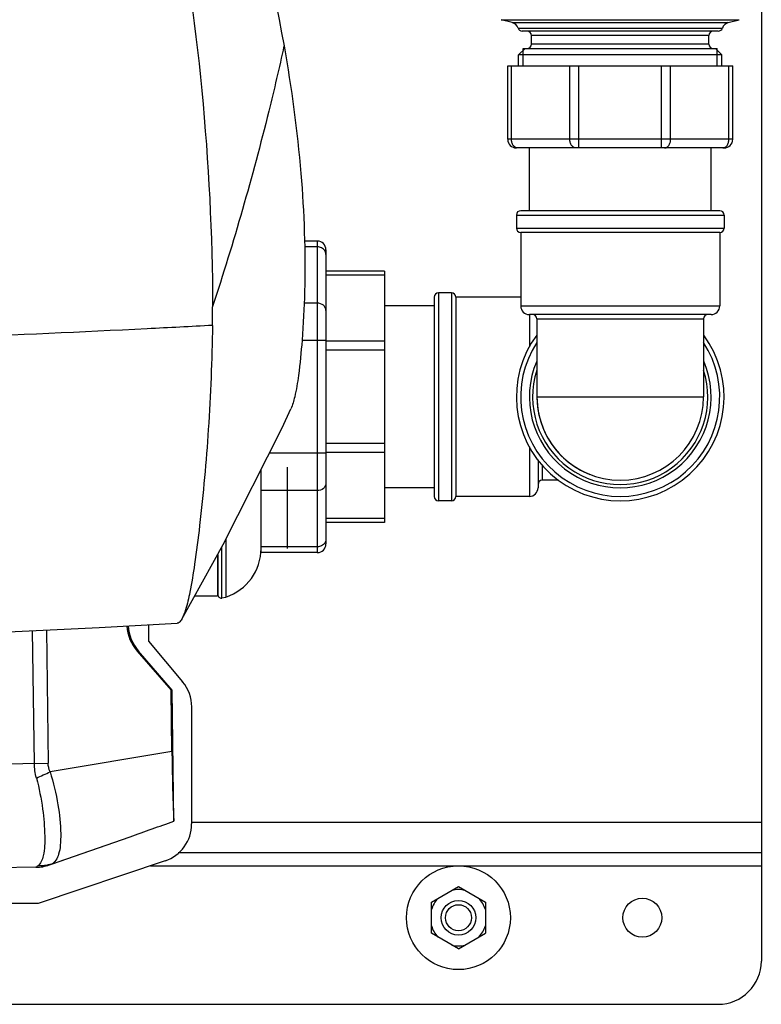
# Model space of a CAD drawing. Header units: millimetres. Extents: x 0 to 4000, y 0 to 3000.
# Tile 35 of 119: x 1607 to 1779, y 363 to 590. Entities that reach past the tile are written whole.
import ezdxf

# ---------------------------------------------------------------- set-up
doc = ezdxf.new("R2010")
doc.units = ezdxf.units.MM
doc.header["$LTSCALE"] = 219.99956
doc.layers.get('0').update_dxf_attribs({"linetype": 'CONTINUOUS'})
doc.layers.add('ASSI', color=7, linetype='CONTINUOUS')

msp = doc.modelspace()

# ---------------------------------------------------------------- linework, layer by layer
at = {"color": 7, "linetype": 'CONTINUOUS'}
for p, q in [((1778.66, 932.93), (1778.66, 372.93)), ((1721.07, 589.7), (1718.53, 590.38)), ((1771.03, 589.7), (1773.57, 590.38)), ((1768.72, 587.75), (1723.38, 587.75)), ((1725.55, 584.75), (1725.55, 586.75)), ((1766.55, 584.75), (1766.55, 586.75)), ((1722.55, 582.25), (1724.05, 583.75)), ((1723.63, 583.75), (1768.47, 583.75)), ((1769.55, 582.25), (1768.05, 583.75)), ((1769.55, 582.25), (1722.55, 582.25)), ((1722.55, 579.75), (1722.55, 582.25)), ((1769.55, 579.75), (1769.55, 582.25)), ((1720.05, 579.75), (1772.05, 579.75)), ((1720.05, 562.75), (1720.05, 579.75)), ((1772.05, 562.75), (1772.05, 579.75)), ((1770.05, 560.75), (1722.05, 560.75)), ((1725.05, 546.25), (1725.05, 560.75)), ((1767.05, 546.25), (1767.05, 560.75)), ((1769.05, 546.25), (1723.05, 546.25)), ((1676.05, 539.23), (1673.08, 539.23)), ((1769.05, 541.25), (1723.05, 541.25)), ((1678.05, 537.23), (1678.05, 469.27)), ((1691.55, 532.25), (1678.05, 532.25)), ((1691.55, 532.25), (1691.55, 474.25)), ((1703.05, 526.25), (1703.05, 480.25)), ((1708.05, 526.25), (1708.05, 480.25)), ((1703.05, 524.25), (1691.55, 524.25)), ((1767.05, 522.25), (1725.05, 522.25)), ((1669.05, 487), (1669.05, 468.25)), ((1727.05, 488.67), (1727.05, 482.25)), ((1663.05, 467.27), (1663.05, 486.48)), ((1703.05, 482.25), (1691.55, 482.25)), ((1691.55, 474.25), (1678.05, 474.25)), ((1653, 466.77), (1653, 457.25)), ((1653.05, 466.86), (1653.05, 457.58)), ((1653.94, 468.47), (1653.94, 456.79)), ((1676.05, 467.27), (1663.05, 467.27)), ((1647.7, 457.25), (1653, 457.25)), ((1653.94, 456.79), (1654.93, 457.01)), ((1637.01, 450.59), (1637.01, 446.84)), ((1637.01, 446.84), (1644.91, 437.43)), ((1634.43, 444.49), (1642.26, 435.47)), ((1642.51, 435.47), (1634.72, 444.49)), ((1642.51, 435.47), (1642.26, 435.47)), ((1642.45, 421.33), (1642.26, 435.47)), ((1642.92, 405.27), (1642.51, 435.47)), ((1647.01, 431.65), (1647.01, 404.59)), ((1614.17, 395.13), (1632.78, 401.64)), ((1640.87, 396.06), (1611.53, 386.24)), ((1778.66, 397.93), (1643.93, 397.93)), ((1611, 394.57), (1579.81, 394.15)), ((1702.43, 386.52), (1708.66, 390.12)), ((1708.66, 390.12), (1714.88, 386.52)), ((1611.53, 386.24), (1354.57, 386.24)), ((1702.43, 379.33), (1702.43, 386.52)), ((1714.88, 386.52), (1714.88, 379.33)), ((1708.66, 375.74), (1702.43, 379.33)), ((1708.66, 375.74), (1714.88, 379.33)), ((598.66, 362.93), (1768.66, 362.93))]:
    msp.add_line(p, q, dxfattribs=at)
at = {"color": 9, "linetype": 'CONTINUOUS'}
for p, q in [((1718.53, 590.38), (1773.57, 590.38)), ((1721.07, 589.7), (1771.03, 589.7)), ((1722.44, 588.42), (1769.66, 588.42)), ((1766.55, 586.75), (1725.55, 586.75)), ((1766.55, 584.75), (1725.55, 584.75)), ((1720.93, 562.75), (1720.93, 579.75)), ((1734.4, 562.75), (1734.4, 579.75)), ((1736.52, 560.75), (1736.52, 579.75)), ((1755.58, 560.75), (1755.58, 579.75)), ((1757.7, 562.75), (1757.7, 579.75)), ((1771.17, 562.75), (1771.17, 579.75)), ((1772.05, 562.75), (1720.05, 562.75)), ((1722.05, 545.25), (1770.05, 545.25)), ((1722.05, 542.25), (1770.05, 542.25)), ((1676.05, 539.23), (1676.05, 467.27)), ((1676.05, 537.89), (1673.11, 537.89)), ((1691.55, 531.37), (1678.05, 531.37)), ((1704.05, 527.25), (1704.05, 479.25)), ((1707.05, 527.25), (1707.05, 479.25)), ((1676.05, 524.9), (1673.01, 524.9)), ((1723.05, 524.25), (1769.05, 524.25)), ((1725.05, 522.25), (1725.05, 514.78)), ((1726.8, 521.25), (1765.3, 521.25)), ((1678.05, 516.24), (1672.5, 516.24)), ((1691.55, 516.14), (1678.05, 516.14)), ((1691.55, 514.02), (1678.05, 514.02)), ((1691.55, 492.48), (1678.05, 492.48)), ((1725.05, 491.72), (1725.05, 480.25)), ((1678.05, 490.26), (1664.96, 490.26)), ((1691.55, 490.36), (1678.05, 490.36)), ((1728.05, 484), (1728.05, 487.41)), ((1676.05, 481.6), (1663.05, 481.6)), ((1691.55, 475.13), (1678.05, 475.13)), ((1654.93, 470.35), (1654.93, 457.01)), ((1676.05, 468.61), (1663.05, 468.61)), ((1610.68, 418.58), (1610.26, 449.27)), ((1613.43, 449.41), (1613.85, 418.63)), ((1634.72, 444.49), (1634.43, 444.49)), ((1642.45, 421.33), (1614.3, 416.65)), ((1586.01, 418.25), (1613.85, 418.63)), ((1778.66, 404.93), (1647.01, 404.93)), ((1614.59, 395.33), (1632.78, 401.64)), ((1611, 394.59), (1579.82, 394.17)), ((1611, 394.57), (1611, 394.59)), ((1614.17, 395.15), (1614.17, 395.13)), ((1637.49, 394.93), (1778.66, 394.93))]:
    msp.add_line(p, q, dxfattribs=at)
at = {"color": 2, "linetype": 'CONTINUOUS'}
for p, q in [((1723.63, 579.75), (1723.63, 583.75)), ((1768.47, 579.75), (1768.47, 583.75))]:
    msp.add_line(p, q, dxfattribs=at)
at = {"color": 7, "linetype": 'CONTINUOUS'}
for points in [[(1644.73, 451.91), (1654.31, 469.12), (1667.91, 496.13), (1669.94, 500.48)], [(1588.71, 448.39), (1604.57, 449), (1625.62, 449.97), (1643.64, 450.95)]]:
    msp.add_lwpolyline(points, dxfattribs=at)
for centre, radius in [((1708.66, 382.93), 12), ((1708.66, 382.93), 4), ((1751.16, 382.93), 4.5), ((1708.66, 382.93), 3)]:
    msp.add_circle(centre, radius, dxfattribs=at)
for centre, radius, start, end in [((1720.55, 587.77), 2, 19.1607, 75), ((1771.55, 587.77), 2, 105, 160.8393), ((1723.38, 588.75), 1, 199.1607, 270), ((1724.55, 586.75), 1, 0, 90), ((1767.55, 586.75), 1, 90, 180), ((1768.72, 588.75), 1, 270, 340.8393), ((1724.55, 584.75), 1, 270, 360), ((1767.55, 584.75), 1, 180, 270), ((1722.05, 562.75), 2, 180, 270), ((1770.05, 562.75), 2, 270, 360), ((1723.05, 545.25), 1, 90, 180), ((1769.05, 545.25), 1, 0, 90), ((1723.05, 542.25), 1, 180, 270), ((1769.05, 542.25), 1, 270, 360), ((1676.05, 537.23), 2, 0, 90), ((1704.05, 526.25), 1, 90, 180), ((1707.05, 526.25), 1, 0, 90), ((1423.44, 523.04), 228.42, 359.1771, 0.2605), ((1725.05, 524.25), 2, 180, 270), ((1767.05, 524.25), 2, 270, 360), ((1725.8, 521.25), 1, 0, 90), ((1766.3, 521.25), 1, 90, 180), ((1746.05, 503.25), 24, 143.5151, 36.4778), ((1746.05, 503.25), 23, 146.8326, 33.1675), ((1746.05, 503.25), 19.25, 180.002, 248.5826), ((1746.05, 503.25), 19.25, 359.2504, 359.998), ((1725.05, 482.25), 2, 270, 360), ((1728.05, 483), 1, 90, 180), ((1704.05, 480.25), 1, 180, 270), ((1707.05, 480.25), 1, 270, 360), ((1676.05, 469.27), 2, 270, 360), ((1651.2, 468.25), 11.85, 288.3247, 360), ((1653.85, 457.58), 0.8, 180, 277.0055), ((1638.02, 431.65), 9, 359.9863, 40.0138), ((1391.46, 1092.55), 731.84, 289.2529, 290.09593), ((1638.01, 404.59), 9, 288.5024, 359.9975), ((1708.66, 382.93), 6.5, 76.6731, 103.3269), ((1708.66, 382.93), 6.5, 136.6731, 163.3269), ((1708.66, 382.93), 6.5, 16.6731, 43.3269), ((1708.66, 382.93), 6.5, 196.6731, 223.3269), ((1708.66, 382.93), 6.5, 316.6731, 343.3269), ((1708.66, 382.93), 6.5, 256.6731, 283.3269), ((1768.66, 372.93), 10, 270, 360)]:
    msp.add_arc(centre, radius, start, end, dxfattribs=at)
at = {"color": 9, "linetype": 'CONTINUOUS'}
for centre, radius, start, end in [((1746.05, 503.25), 21, 156.8533, 23.1467), ((1746.05, 503.25), 20.25, 162.1783, 17.8216), ((1581.7, 482.96), 73.89, 293.4846, 296.1795), ((1610.86, 404.65), 10.07, 270.8363, 289.2113)]:
    msp.add_arc(centre, radius, start, end, dxfattribs=at)
at = {"color": 7, "linetype": 'CONTINUOUS'}
for centre, major_axis, ratio, start_param, end_param in [((1642.05, 451.02), (10.06, 0.14), 0.994008, -3.085121, -2.443536), ((1642.3, 451.02), (10, 0.14), 0.999848, 3.196768, 3.839649), ((1610.87, 404.57), (-0.14, 10), 0.999848, -3.141593, -2.818753)]:
    msp.add_ellipse(centre, major_axis=major_axis, ratio=ratio, start_param=start_param, end_param=end_param, dxfattribs=at)
for points, knots in [([(1614.79, 719.81), (1626.84, 688.69), (1645.25, 624.18), (1651.72, 557.39), (1651.85, 524.08)], [0, 0, 0, 0, 0.500422, 1, 1, 1, 1]), ([(1633.18, 708.23), (1636.87, 698.91), (1651.72, 658.58), (1662.53, 616.75), (1668.35, 584.31)], [0, 0, 0, 0, 0.233133, 1, 1, 1, 1]), ([(1668.35, 584.31), (1670.1, 574.57), (1672.65, 555.71), (1673.46, 532.91), (1672.67, 517.35), (1671.89, 509.23), (1671.05, 503.94), (1670.34, 501.36), (1669.94, 500.48)], [0, 0, 0, 0, 0.351801, 0.675811, 0.809277, 0.905743, 0.965707, 1, 1, 1, 1]), ([(1651.83, 519.76), (1651.71, 511.74), (1651.07, 496.3), (1649.44, 477.91), (1647.85, 465.39), (1646.8, 458.89), (1645.84, 454.65), (1645.12, 452.59), (1644.73, 451.91)], [0, 0, 0, 0, 0.351612, 0.677411, 0.809085, 0.905003, 0.965742, 1, 1, 1, 1]), ([(1644.73, 451.91), (1644.64, 451.76), (1644.39, 451.36), (1643.96, 450.97), (1643.64, 450.95)], [0, 0, 0, 0, 0.350645, 1, 1, 1, 1]), ([(1642.45, 421.33), (1642.47, 419.4), (1642.54, 415.8), (1642.63, 411), (1642.79, 407.58), (1642.82, 405.82), (1642.92, 405.27)], [0, 0, 0, 0, 0.359915, 0.672446, 0.895411, 1, 1, 1, 1])]:
    msp.add_open_spline(points, degree=3, knots=knots, dxfattribs=at)
at = {"color": 9, "linetype": 'CONTINUOUS'}
for points, knots in [([(1668.34, 584.32), (1667.25, 579.28), (1662.5, 559.01), (1656.73, 538.97), (1651.85, 524.09)], [0, 0, 0, 0, 0.247869, 1, 1, 1, 1]), ([(1722.34, 560.75), (1722.15, 560.75), (1721.75, 560.87), (1721.29, 561.34), (1720.99, 562), (1720.93, 562.5), (1720.93, 562.75)], [0, 0, 0, 0, 0.209483, 0.444656, 0.71201, 1, 1, 1, 1]), ([(1735.81, 560.75), (1735.63, 560.75), (1735.22, 560.87), (1734.76, 561.34), (1734.47, 562), (1734.4, 562.5), (1734.4, 562.75)], [0, 0, 0, 0, 0.209483, 0.444656, 0.71201, 1, 1, 1, 1]), ([(1756.28, 560.75), (1756.47, 560.75), (1756.87, 560.87), (1757.33, 561.34), (1757.63, 562), (1757.7, 562.5), (1757.7, 562.75)], [0, 0, 0, 0, 0.209483, 0.444656, 0.71201, 1, 1, 1, 1]), ([(1769.76, 560.75), (1769.94, 560.75), (1770.35, 560.87), (1770.81, 561.34), (1771.1, 562), (1771.17, 562.5), (1771.17, 562.75)], [0, 0, 0, 0, 0.209483, 0.444656, 0.71201, 1, 1, 1, 1]), ([(1677.78, 537.03), (1677.6, 537.3), (1677.07, 537.75), (1676.39, 537.89), (1676.05, 537.89)], [0, 0, 0, 0, 0.485424, 1, 1, 1, 1]), ([(1678.05, 523.17), (1678.05, 523.4), (1677.94, 523.87), (1677.33, 524.64), (1676.55, 524.9), (1676.05, 524.9)], [0, 0, 0, 0, 0.235157, 0.480528, 1, 1, 1, 1]), ([(1651.83, 519.76), (1646.8, 519.49), (1626.6, 518.44), (1606.4, 517.52), (1591.23, 517)], [0, 0, 0, 0, 0.249324, 1, 1, 1, 1]), ([(1678.05, 483.33), (1678.05, 483.11), (1677.94, 482.64), (1677.33, 481.86), (1676.55, 481.6), (1676.05, 481.6)], [0, 0, 0, 0, 0.235157, 0.480528, 1, 1, 1, 1]), ([(1677.78, 469.48), (1677.6, 469.21), (1677.07, 468.76), (1676.39, 468.61), (1676.05, 468.61)], [0, 0, 0, 0, 0.485424, 1, 1, 1, 1]), ([(1614.3, 416.65), (1615.07, 414.15), (1616.18, 409.4), (1616.83, 403.69), (1616.71, 399.84), (1616.35, 397.39), (1615.45, 395.68), (1614.59, 395.33)], [0, 0, 0, 0, 0.354892, 0.657054, 0.777195, 0.873105, 1, 1, 1, 1]), ([(1611.14, 415.19), (1611.76, 412.84), (1612.64, 408.41), (1613.14, 402.33), (1613.05, 397.93), (1612.16, 395.39), (1611.42, 394.9)], [0, 0, 0, 0, 0.350563, 0.65193, 0.871055, 1, 1, 1, 1]), ([(1611, 394.59), (1611, 394.64), (1611.21, 394.72), (1611.31, 394.83), (1611.42, 394.9)], [0, 0, 0, 0, 0.271419, 1, 1, 1, 1]), ([(1614.17, 395.15), (1614.17, 395.19), (1614.39, 395.21), (1614.48, 395.29), (1614.59, 395.33)], [0, 0, 0, 0, 0.266417, 1, 1, 1, 1])]:
    msp.add_open_spline(points, degree=3, knots=knots, dxfattribs=at)
for points in [[(1678.05, 536.16), (1678.05, 536.46), (1677.95, 536.78), (1677.78, 537.03)], [(1678.05, 470.34), (1678.05, 470.04), (1677.95, 469.73), (1677.78, 469.48)], [(1611.14, 415.19), (1610.85, 416.29), (1610.69, 417.44), (1610.68, 418.58)], [(1614.3, 416.65), (1614.02, 417.27), (1613.86, 417.95), (1613.85, 418.63)], [(1614.59, 395.33), (1613.58, 394.99), (1612.48, 394.84), (1611.42, 394.9)]]:
    msp.add_open_spline(points, degree=3, dxfattribs=at)
at = {"layer": 'ASSI', "color": 7, "linetype": 'CONTINUOUS'}
for p, q in [((1722.05, 545.25), (1722.05, 542.25)), ((1770.05, 545.25), (1770.05, 542.25)), ((1723.05, 541.25), (1723.05, 524.25)), ((1769.05, 541.25), (1769.05, 524.25)), ((1707.05, 527.25), (1704.05, 527.25)), ((1723.05, 526.25), (1708.05, 526.25)), ((1726.8, 521.25), (1726.8, 503.25)), ((1765.3, 521.25), (1765.3, 503.25)), ((1731.8, 484), (1728.05, 484)), ((1725.05, 480.25), (1708.05, 480.25)), ((1707.05, 479.25), (1704.05, 479.25))]:
    msp.add_line(p, q, dxfattribs=at)
at = {"layer": 'ASSI', "color": 9, "linetype": 'CONTINUOUS'}
msp.add_line((1726.8, 503.25), (1765.3, 503.25), dxfattribs=at)
at = {"layer": 'ASSI', "color": 7, "linetype": 'CONTINUOUS'}
msp.add_arc((1746.05, 503.25), 19.25, 180, 360, dxfattribs=at)

doc.saveas('drawing.dxf')
